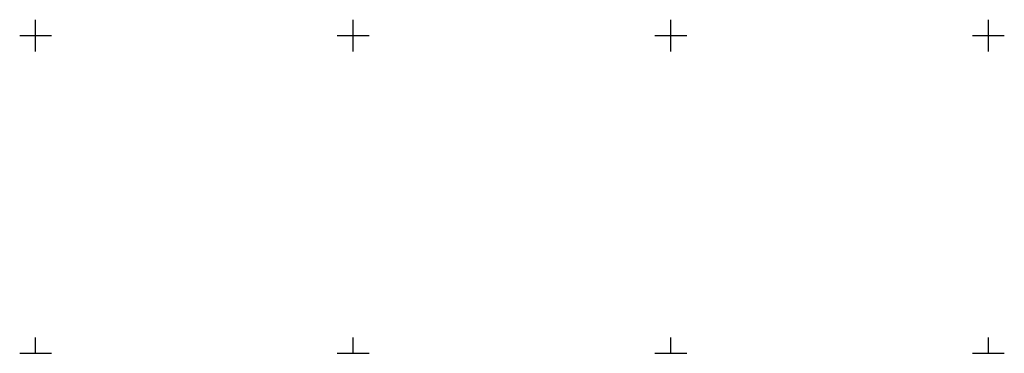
# Model space of a CAD drawing. Header units: metres. Extents: x 8440716 to 8446743, y 5883760 to 5887966.
# Tile 240 of 256: x 8442698 to 8442852, y 5885750 to 5885802. Entities that reach past the tile are written whole.
import ezdxf

# ---------------------------------------------------------------- set-up
doc = ezdxf.new("R2010")
doc.units = ezdxf.units.M
doc.header["$MEASUREMENT"] = 0
doc.layers.get('0').update_dxf_attribs({"color": 250, "linetype": 'CONTINUOUS', "lineweight": 5})
doc.layers.add('Wstawianie ramki sekcyjnej z opisem', color=253, linetype='CONTINUOUS')

# ---------------------------------------------------------------- blocks, each defined once
blk = doc.blocks.new('RAMKA500K')
at = {"color": 0}
for p, q in [((0, 47.5), (0, 52.5)), ((50, 47.5), (50, 52.5)), ((300, 47.5), (300, 52.5)), ((350, 47.5), (350, 52.5)), ((400, 47.5), (400, 52.5)), ((0, 50), (2.5, 50)), ((47.5, 50), (52.5, 50)), ((297.5, 50), (302.5, 50)), ((347.5, 50), (352.5, 50)), ((397.5, 50), (400, 50)), ((0, 0), (0, 2.5)), ((50, 0), (50, 2.5)), ((300, 0), (300, 2.5)), ((350, 0), (350, 2.5)), ((400, 0), (400, 2.5)), ((0, 0), (2.5, 0)), ((47.5, 0), (52.5, 0)), ((297.5, 0), (302.5, 0)), ((347.5, 0), (352.5, 0)), ((397.5, 0), (400, 0))]:
    blk.add_line(p, q, dxfattribs=at)

msp = doc.modelspace()

# ---------------------------------------------------------------- block references
at = {"layer": 'Wstawianie ramki sekcyjnej z opisem', "color": 253, "linetype": 'Continuous', "lineweight": 13}
for p in [(8442400, 5885750), (8442800, 5885750)]:
    msp.add_blockref('RAMKA500K', p, dxfattribs=at)

doc.saveas('drawing.dxf')
